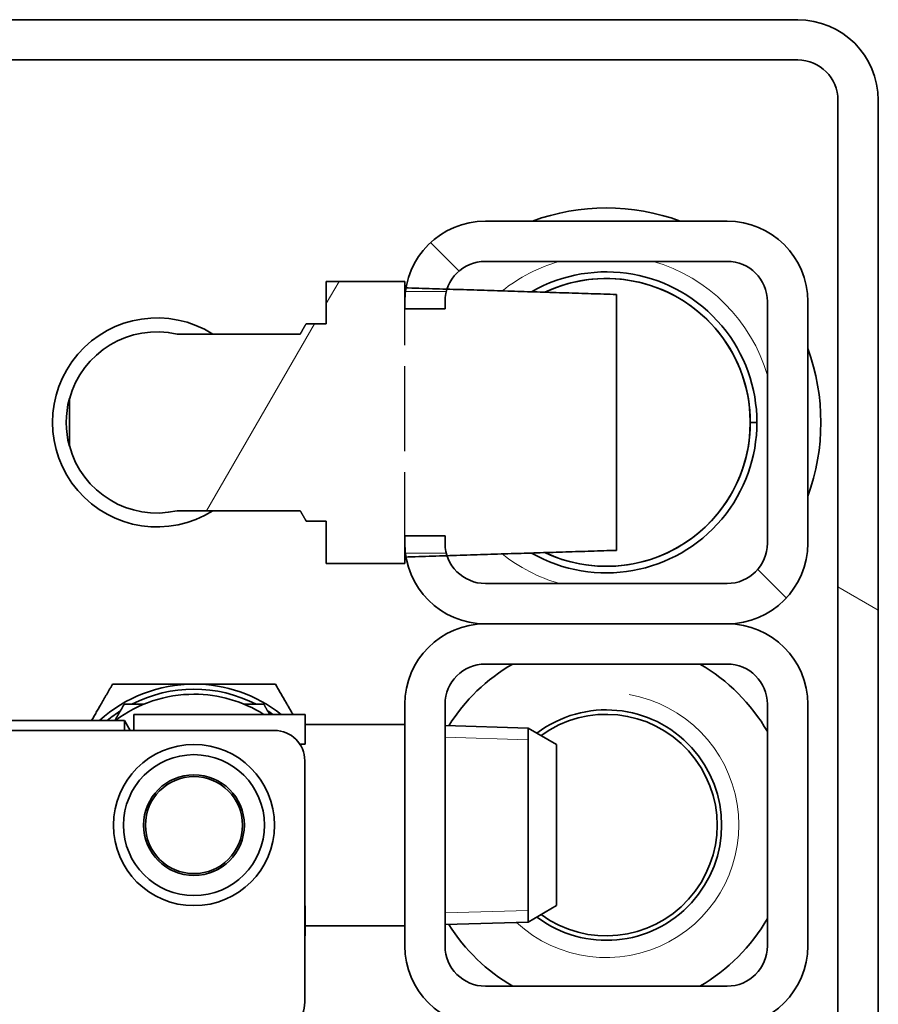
# Model space of a CAD drawing. Header units: millimetres. Extents: x 0 to 7128, y 0 to 5040.
# Tile 47 of 215: x 648 to 690, y 1342 to 1391. Entities that reach past the tile are written whole.
import ezdxf

# ---------------------------------------------------------------- set-up
doc = ezdxf.new("R2010")
doc.units = ezdxf.units.MM
doc.header["$LTSCALE"] = 12
doc.linetypes.add('DASHED_SPACE', pattern=[0.2067, 0.1654, -0.0413])
for name, color, linetype, lineweight, true_color in [('Filettatura(ISO)', 3, 'Continuous', 9, 0x00ff00), ('Spigoli nascosti(ISO)', 6, 'DASHED_SPACE', 30, 0xff00ff), ('Tratteggio', 7, 'Continuous', 9, 0x1e1e47)]:
    doc.layers.add(name, color=color, linetype=linetype, lineweight=lineweight, true_color=true_color)
doc.layers.add('Spigoli visibili(ISO)', color=7, linetype='Continuous', lineweight=35)
pattern_1 = [(135.00021045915, (0, 0), (-26.94066940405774, -26.94086732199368), [])]

msp = doc.modelspace()

# ---------------------------------------------------------------- hatches: boundary and pattern name
at = {"layer": 'Tratteggio'}
h = msp.add_hatch(dxfattribs=at)
h.set_pattern_fill('ANSI31', color=256, scale=304.8, angle=105.00024553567, style=0)
h.set_pattern_definition([(150.00024553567, (0, 0), (-19.0498586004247, -32.99564952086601), [])])
h.paths.add_polyline_path([(567.1825950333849, 1295.150990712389), (565.1825950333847, 1295.150990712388), (565.1825950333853, 1294.400990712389), (565.182595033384, 1290.650990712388), (567.182595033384, 1290.650990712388)])
h.paths.add_polyline_path([(690.1825950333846, 1295.150990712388), (688.1825950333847, 1295.150990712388), (688.1825950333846, 1290.650990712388), (690.1825950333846, 1290.650990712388), (690.1825950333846, 1294.400990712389)])
edge = h.paths.add_edge_path()
edge.add_ellipse((686.1825950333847, 1386.650990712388), major_axis=(3.162896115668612e-15, 3.999999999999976), ratio=1, start_angle=270.0000000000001, end_angle=360.0000000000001)
edge.add_line((686.1825950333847, 1390.650990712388), (569.1825950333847, 1390.650990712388))
edge.add_ellipse((569.1825950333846, 1386.650990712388), major_axis=(-3.999999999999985, -4.608665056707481e-15), ratio=1, start_angle=270.0000000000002, end_angle=359.9999999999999)
edge.add_line((565.1825950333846, 1386.650990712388), (565.182595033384, 1299.900990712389))
edge.add_line((565.1825950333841, 1299.900990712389), (565.1825950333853, 1299.150990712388))
edge.add_line((565.1825950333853, 1299.150990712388), (567.1825950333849, 1299.150990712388))
edge.add_line((567.1825950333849, 1299.150990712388), (567.1825950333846, 1386.650990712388))
edge.add_ellipse((569.1825950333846, 1386.650990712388), major_axis=(1.212856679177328e-14, 1.999999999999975), ratio=1, start_angle=1.1368683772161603e-13, end_angle=90.0000000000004, ccw=False)
edge.add_line((569.1825950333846, 1388.650990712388), (686.1825950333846, 1388.650990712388))
edge.add_ellipse((686.1825950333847, 1386.650990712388), major_axis=(1.999999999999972, -1.101834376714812e-14), ratio=1, start_angle=2.8421709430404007e-13, end_angle=90.00000000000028, ccw=False)
edge.add_line((688.1825950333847, 1386.650990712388), (688.1825950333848, 1299.150990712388))
edge.add_line((688.1825950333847, 1299.150990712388), (690.1825950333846, 1299.150990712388))
edge.add_line((690.1825950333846, 1299.150990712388), (690.1825950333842, 1299.900990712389))
edge.add_line((690.1825950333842, 1299.900990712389), (690.1825950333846, 1386.650990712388))
h = msp.add_hatch(dxfattribs=at)
h.set_pattern_fill('ANSI31', color=256, scale=304.8, angle=90.00021045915, style=0)
h.set_pattern_definition(pattern_1)
edge = h.paths.add_edge_path()
edge.add_line((682.6825950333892, 1362.650990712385), (670.6825950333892, 1362.650990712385))
edge.add_ellipse((670.6825950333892, 1364.650990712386), major_axis=(-2, 3.287557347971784e-15), ratio=1, start_angle=18.027730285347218, end_angle=90.00000000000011, ccw=False)
edge.add_ellipse((670.6825950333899, 1364.650990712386), major_axis=(-0.6189545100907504, 1.901813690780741), ratio=1, start_angle=86.51046271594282, end_angle=89.99999999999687, ccw=False)
edge.add_ellipse((670.6825950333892, 1364.650990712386), major_axis=(-0.5020506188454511, 1.935961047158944), ratio=1, start_angle=75.46180699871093, end_angle=90.00000000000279, ccw=False)
edge.add_line((668.6825950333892, 1364.650990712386), (668.6825950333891, 1365.016542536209))
edge.add_line((668.6825950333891, 1365.016542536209), (666.6825950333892, 1365.016542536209))
edge.add_line((666.6825950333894, 1365.016542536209), (666.6825950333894, 1364.650990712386))
edge.add_ellipse((670.6825950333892, 1364.650990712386), major_axis=(3.41689252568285e-15, -4.000000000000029), ratio=1, start_angle=269.9999999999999, end_angle=277.2103618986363)
edge.add_ellipse((670.6825950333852, 1364.650990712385), major_axis=(0.5020506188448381, -3.968368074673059), ratio=1, start_angle=269.9999999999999, end_angle=272.6259918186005)
edge.add_ellipse((670.6825950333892, 1364.650990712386), major_axis=(0.6833387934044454, -3.941198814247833), ratio=1, start_angle=269.9999999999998, end_angle=350.1636462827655)
edge.add_line((670.6825950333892, 1360.650990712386), (682.6825950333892, 1360.650990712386))
edge.add_ellipse((682.6825950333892, 1364.650990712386), major_axis=(3.999999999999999, -5.46489167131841e-15), ratio=1, start_angle=269.9999999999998, end_angle=360.0000000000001)
edge.add_line((686.6825950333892, 1364.650990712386), (686.6825950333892, 1376.650990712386))
edge.add_ellipse((682.6825950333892, 1376.650990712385), major_axis=(2.134222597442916e-15, 3.999999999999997), ratio=1, start_angle=270, end_angle=360.0000000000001)
edge.add_line((682.6825950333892, 1380.650990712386), (670.6825950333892, 1380.650990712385))
edge.add_ellipse((670.6825950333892, 1376.650990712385), major_axis=(-4.000000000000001, 2.134222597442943e-15), ratio=1, start_angle=270, end_angle=350.1636462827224)
edge.add_ellipse((670.6825950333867, 1376.650990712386), major_axis=(-0.6833387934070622, -3.941198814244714), ratio=1, start_angle=269.999999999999, end_angle=272.625991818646)
edge.add_ellipse((670.6825950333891, 1376.650990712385), major_axis=(-0.5020506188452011, -3.968368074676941), ratio=1, start_angle=270.0000000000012, end_angle=277.210361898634)
edge.add_line((666.6825950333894, 1376.650990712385), (666.6825950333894, 1376.285438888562))
edge.add_line((666.6825950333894, 1376.285438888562), (668.6825950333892, 1376.285438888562))
edge.add_line((668.6825950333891, 1376.285438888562), (668.6825950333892, 1376.650990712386))
edge.add_ellipse((670.6825950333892, 1376.650990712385), major_axis=(7.72844944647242e-15, 2.00000000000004), ratio=1, start_angle=75.4618069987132, end_angle=90.00000000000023, ccw=False)
edge.add_ellipse((670.6825950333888, 1376.650990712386), major_axis=(0.5020506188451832, 1.935961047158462), ratio=1, start_angle=86.51046271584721, end_angle=89.99999999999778, ccw=False)
edge.add_ellipse((670.6825950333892, 1376.650990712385), major_axis=(-1.901813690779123, 0.6189545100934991), ratio=0.9999999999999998, start_angle=288.02773028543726, end_angle=360.0000000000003, ccw=False)
edge.add_line((670.6825950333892, 1378.650990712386), (682.6825950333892, 1378.650990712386))
edge.add_ellipse((682.6825950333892, 1376.650990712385), major_axis=(2, -1.067111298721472e-15), ratio=1, start_angle=1.1368683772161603e-13, end_angle=90.00000000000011, ccw=False)
edge.add_line((684.6825950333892, 1376.650990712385), (684.6825950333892, 1364.650990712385))
edge.add_ellipse((682.6825950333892, 1364.650990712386), major_axis=(-5.508003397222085e-15, -2.000000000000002), ratio=1, start_angle=1.1368683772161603e-13, end_angle=90.00000000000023, ccw=False)
h = msp.add_hatch(dxfattribs=at)
h.set_pattern_fill('ANSI31', color=256, scale=304.8, angle=14.999977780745, style=0)
h.set_pattern_definition([(59.99997778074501, (0, 0), (-32.99556049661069, 19.05001279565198), [])])
edge = h.paths.add_edge_path()
edge.add_line((677.1825950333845, 1364.297437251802), (677.1825950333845, 1377.004544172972))
edge.add_line((677.1825950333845, 1377.004544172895), (668.7807813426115, 1377.269945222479))
edge.add_line((668.7807813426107, 1377.269945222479), (666.7413962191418, 1377.334329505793))
edge.add_line((666.741396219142, 1377.334329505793), (666.6825950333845, 1377.336185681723))
edge.add_line((666.6825950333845, 1377.336185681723), (666.6825950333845, 1377.650990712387))
edge.add_line((666.6825950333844, 1377.650990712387), (662.7825950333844, 1377.650990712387))
edge.add_line((662.7825950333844, 1377.650990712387), (662.7825950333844, 1375.549970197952))
edge.add_line((662.7825950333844, 1375.549970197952), (661.7825950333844, 1375.549970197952))
edge.add_spline(control_points=[(661.7825950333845, 1375.549970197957), (661.6303073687, 1375.280761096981), (661.4939198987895, 1375.038472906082)], knot_values=[0, 0, 0, 0.05873354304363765, 0.05873354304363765, 0.05873354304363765], weights=[1, 1.001452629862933, 1], degree=2, periodic=0)
edge.add_line((661.4939198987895, 1375.038472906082), (655.3825950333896, 1375.038472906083))
edge.add_ellipse((654.3825950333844, 1370.650990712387), major_axis=(-4.387482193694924, 1.000000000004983), ratio=1, start_angle=269.9999999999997, end_angle=358.004476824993)
edge.add_line((650.0325950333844, 1371.803162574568), (650.0325950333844, 1369.498818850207))
edge.add_ellipse((654.3825950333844, 1370.650990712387), major_axis=(1.152171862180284, -4.349999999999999), ratio=1, start_angle=270.0000000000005, end_angle=358.0044768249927)
edge.add_line((655.3825950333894, 1366.263508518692), (661.4939198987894, 1366.263508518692))
edge.add_spline(control_points=[(661.4939198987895, 1366.263508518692), (661.6303073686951, 1366.021220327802), (661.7825950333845, 1365.752011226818)], knot_values=[0, 0, 0, 0.05873354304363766, 0.05873354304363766, 0.05873354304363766], weights=[1, 1.00145262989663, 1], degree=2, periodic=0)
edge.add_line((661.7825950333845, 1365.752011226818), (662.7825950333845, 1365.752011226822))
edge.add_line((662.7825950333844, 1365.752011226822), (662.7825950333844, 1363.650990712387))
edge.add_line((662.7825950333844, 1363.650990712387), (666.6825950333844, 1363.650990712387))
edge.add_line((666.6825950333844, 1363.650990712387), (666.6825950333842, 1363.965795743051))
edge.add_line((666.6825950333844, 1363.965795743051), (666.7413962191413, 1363.967651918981))
edge.add_line((666.7413962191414, 1363.967651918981), (668.7807813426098, 1364.032036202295))
edge.add_line((668.7807813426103, 1364.032036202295), (677.1825950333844, 1364.297437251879))
h = msp.add_hatch(dxfattribs=at)
h.set_pattern_fill('ANSI31', color=256, scale=304.8, style=0)
h.set_pattern_definition([(45, (0, 0), (-26.94076836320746, 26.94076836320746), [])])
edge = h.paths.add_edge_path()
edge.add_line((666.6825950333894, 1356.650990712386), (666.6825950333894, 1344.650990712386))
edge.add_ellipse((670.6825950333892, 1344.650990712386), major_axis=(8.62234518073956e-17, -4), ratio=1, start_angle=270, end_angle=360)
edge.add_line((670.6825950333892, 1340.650990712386), (682.6825950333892, 1340.650990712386))
edge.add_ellipse((682.6825950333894, 1344.650990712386), major_axis=(3.999999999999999, -5.46489167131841e-15), ratio=1, start_angle=270.0000000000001, end_angle=360.0000000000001)
edge.add_line((686.6825950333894, 1344.650990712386), (686.6825950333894, 1356.650990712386))
edge.add_ellipse((682.6825950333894, 1356.650990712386), major_axis=(2.134222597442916e-15, 3.999999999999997), ratio=1, start_angle=270, end_angle=360.0000000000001)
edge.add_line((682.6825950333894, 1360.650990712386), (670.6825950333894, 1360.650990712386))
edge.add_ellipse((670.6825950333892, 1356.650990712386), major_axis=(-4.000000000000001, 2.134222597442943e-15), ratio=1, start_angle=270, end_angle=360.0000000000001)
edge = h.paths.add_edge_path(flags=0)
edge.add_line((682.6825950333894, 1342.650990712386), (670.6825950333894, 1342.650990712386))
edge.add_ellipse((670.6825950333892, 1344.650990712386), major_axis=(-2.000000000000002, 5.508003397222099e-15), ratio=1, start_angle=1.1368683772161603e-13, end_angle=90.00000000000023, ccw=False)
edge.add_line((668.6825950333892, 1344.650990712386), (668.6825950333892, 1356.650990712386))
edge.add_ellipse((670.6825950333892, 1356.650990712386), major_axis=(1.067111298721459e-15, 2), ratio=1, start_angle=1.1368683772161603e-13, end_angle=90.00000000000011, ccw=False)
edge.add_line((670.6825950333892, 1358.650990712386), (682.6825950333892, 1358.650990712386))
edge.add_ellipse((682.6825950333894, 1356.650990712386), major_axis=(2, -1.067111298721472e-15), ratio=1, start_angle=1.1368683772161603e-13, end_angle=90.00000000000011, ccw=False)
edge.add_line((684.6825950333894, 1356.650990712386), (684.6825950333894, 1344.650990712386))
edge.add_ellipse((682.6825950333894, 1344.650990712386), major_axis=(-5.508003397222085e-15, -2.000000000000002), ratio=1, start_angle=1.1368683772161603e-13, end_angle=90.00000000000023, ccw=False)
h = msp.add_hatch(dxfattribs=at)
h.set_pattern_fill('ANSI31', color=256, scale=304.8, angle=90.00021045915, style=0)
h.set_pattern_definition(pattern_1)
edge = h.paths.add_edge_path()
edge.add_ellipse((656.2167945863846, 1350.650990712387), major_axis=(2.304366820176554e-15, -2.409499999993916), ratio=1, start_angle=0, end_angle=360)

# ---------------------------------------------------------------- linework, layer by layer
at = {"layer": 'Filettatura(ISO)'}
for p, q in [((668.7466339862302, 1377.153041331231), (666.7142269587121, 1377.153041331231)), ((666.7142269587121, 1364.14894009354), (668.7466339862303, 1364.14894009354)), ((672.8051731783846, 1354.884707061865), (668.6825950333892, 1355.013544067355)), ((668.6825950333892, 1346.28843735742), (672.8051731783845, 1346.417274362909))]:
    msp.add_line(p, q, dxfattribs=at)
for centre, radius, start, end in [((676.6825950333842, 1370.65099071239), 8.331000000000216, 106.2050944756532, 128.3585748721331), ((676.6825950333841, 1370.65099071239), 8.33100000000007, 16.20509447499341, 73.79490552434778), ((676.6825950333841, 1370.65099071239), 8.33100000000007, 231.641425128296, 253.7949055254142), ((676.6825950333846, 1350.650990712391), 6.578499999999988, 227.2827433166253, 79.99999999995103)]:
    msp.add_arc(centre, radius, start, end, dxfattribs=at)
at = {"layer": 'Spigoli nascosti(ISO)', "ltscale": 2.122111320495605}
msp.add_line((666.6825950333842, 1363.965795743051), (666.6825950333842, 1377.336185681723), dxfattribs=at)
at = {"layer": 'Spigoli visibili(ISO)'}
for p, q in [((686.1825950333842, 1390.650990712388), (569.1825950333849, 1390.650990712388)), ((569.1825950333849, 1388.650990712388), (686.1825950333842, 1388.650990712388)), ((688.1825950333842, 1386.650990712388), (688.1825950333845, 1299.150990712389)), ((690.1825950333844, 1299.90099071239), (690.1825950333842, 1386.650990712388)), ((682.6825950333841, 1380.650990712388), (670.6825950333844, 1380.650990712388)), ((670.6825950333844, 1378.650990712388), (682.6825950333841, 1378.650990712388)), ((666.6825950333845, 1377.650990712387), (662.7825950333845, 1377.650990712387)), ((662.7825950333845, 1377.650990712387), (662.7825950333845, 1375.549970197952)), ((666.6825950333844, 1377.336185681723), (666.6825950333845, 1377.650990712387)), ((666.6825950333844, 1376.650990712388), (666.6825950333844, 1376.285438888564)), ((668.6825950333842, 1376.285438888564), (668.6825950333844, 1376.650990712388)), ((677.1825950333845, 1364.297437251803), (677.1825950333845, 1377.004544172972)), ((684.6825950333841, 1376.650990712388), (684.6825950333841, 1364.650990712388)), ((686.6825950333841, 1364.650990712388), (686.6825950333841, 1376.650990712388)), ((666.6825950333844, 1376.285438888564), (668.6825950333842, 1376.285438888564)), ((662.7825950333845, 1375.549970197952), (661.7825950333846, 1375.549970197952)), ((661.4939198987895, 1375.038472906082), (655.3825950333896, 1375.038472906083)), ((650.0325950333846, 1371.803162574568), (650.0325950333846, 1371.832390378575)), ((650.0325950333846, 1371.803162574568), (650.0325950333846, 1369.498818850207)), ((684.1575950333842, 1370.65099071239), (683.8298560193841, 1370.65099071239)), ((683.8298560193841, 1370.65099071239), (684.1575950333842, 1370.65099071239)), ((650.0325950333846, 1369.469591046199), (650.0325950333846, 1369.498818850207)), ((655.3825950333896, 1366.263508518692), (661.4939198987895, 1366.263508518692)), ((661.7825950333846, 1365.752011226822), (662.7825950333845, 1365.752011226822)), ((662.7825950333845, 1365.752011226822), (662.7825950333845, 1363.650990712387)), ((668.6825950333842, 1365.016542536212), (666.6825950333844, 1365.016542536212)), ((666.6825950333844, 1365.016542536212), (666.6825950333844, 1364.650990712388)), ((668.6825950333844, 1364.650990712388), (668.6825950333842, 1365.016542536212)), ((666.6825950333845, 1363.650990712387), (666.6825950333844, 1363.965795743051)), ((662.7825950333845, 1363.650990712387), (666.6825950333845, 1363.650990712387)), ((682.6825950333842, 1362.650990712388), (670.6825950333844, 1362.650990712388)), ((682.6825950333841, 1360.650990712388), (670.6825950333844, 1360.650990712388)), ((670.6825950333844, 1360.650990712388), (682.6825950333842, 1360.650990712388)), ((670.6825950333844, 1358.650990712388), (682.6825950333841, 1358.650990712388)), ((666.6825950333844, 1356.650990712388), (666.6825950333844, 1344.650990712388)), ((668.6825950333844, 1344.650990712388), (668.6825950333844, 1356.650990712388)), ((684.6825950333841, 1356.650990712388), (684.6825950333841, 1344.650990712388)), ((686.6825950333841, 1344.650990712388), (686.6825950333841, 1356.650990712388)), ((653.2345989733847, 1356.150990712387), (661.7345989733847, 1356.150990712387)), ((653.2345989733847, 1355.350990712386), (653.2345989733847, 1356.150990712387)), ((661.7345989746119, 1354.664282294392), (661.7345989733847, 1356.150990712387)), ((644.1167945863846, 1355.850990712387), (652.7667945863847, 1355.850990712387)), ((652.7667945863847, 1355.850990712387), (652.7667945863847, 1355.350990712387)), ((653.0554697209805, 1355.350990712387), (652.766794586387, 1355.850990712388)), ((661.734598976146, 1355.650990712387), (666.6808962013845, 1355.650990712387)), ((666.6808962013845, 1355.650990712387), (666.6825950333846, 1355.657330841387)), ((666.6808962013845, 1355.650990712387), (666.6808962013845, 1345.650990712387)), ((672.8051731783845, 1355.465990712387), (668.6825950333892, 1355.594827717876)), ((660.2167945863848, 1355.350990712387), (643.2167945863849, 1355.350990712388)), ((672.8051731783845, 1355.465990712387), (672.8051731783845, 1345.835990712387)), ((674.2167945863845, 1354.650990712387), (672.8051731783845, 1355.465990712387)), ((661.4771742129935, 1354.664282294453), (661.7345989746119, 1354.664282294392)), ((674.2167945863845, 1346.650990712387), (674.2167945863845, 1354.650990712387)), ((661.7167945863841, 1341.850990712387), (661.7167945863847, 1353.850990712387)), ((661.7345989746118, 1346.637699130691), (661.7167945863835, 1346.637699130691)), ((661.7345989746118, 1346.637699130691), (661.7345989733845, 1345.150990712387)), ((674.2167945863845, 1346.650990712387), (672.8051731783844, 1345.835990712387)), ((672.8051731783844, 1345.835990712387), (668.6825950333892, 1345.707153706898)), ((661.7345989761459, 1345.650990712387), (666.6808962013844, 1345.650990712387)), ((666.6808962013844, 1345.650990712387), (666.6825950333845, 1345.644650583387)), ((661.7345989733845, 1345.150990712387), (661.7167945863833, 1345.150990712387)), ((682.6825950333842, 1342.650990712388), (670.6825950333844, 1342.650990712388))]:
    msp.add_line(p, q, dxfattribs=at)
for radius in [3.999999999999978, 3.499999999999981, 2.499999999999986, 2.409499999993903]:
    msp.add_circle((656.2167945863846, 1350.650990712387), radius, dxfattribs=at)
for centre, radius, start, end in [((686.1825950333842, 1386.650990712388), 3.999999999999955, 0, 90), ((686.1825950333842, 1386.650990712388), 1.999999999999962, 0, 90), ((676.6825950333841, 1370.65099071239), 10.64999999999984, 69.8788176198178, 110.1211823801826), ((670.6825950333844, 1376.650990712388), 3.999999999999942, 90, 180), ((682.6825950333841, 1376.650990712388), 3.99999999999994, 0, 90), ((670.6825950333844, 1376.650990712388), 1.999999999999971, 90, 180), ((682.6825950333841, 1376.650990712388), 1.999999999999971, 0, 90), ((676.6825950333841, 1370.65099071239), 7.474999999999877, 240.2026333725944, 119.7973666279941), ((676.6825950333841, 1370.65099071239), 7.147260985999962, 244.7730596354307, 115.2269403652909), ((676.6825950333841, 1370.65099071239), 7.147260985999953, 0, 115.2269403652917), ((654.3825950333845, 1370.650990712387), 5.189999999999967, 57.71184581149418, 302.2881541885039), ((654.3825950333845, 1370.650990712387), 4.499999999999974, 77.1604115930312, 165.1648884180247), ((676.6825950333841, 1370.65099071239), 10.64999999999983, 339.8788176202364, 20.12118237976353), ((654.3825950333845, 1370.650990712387), 4.50757198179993, 164.805755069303, 195.1942449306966), ((676.6825950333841, 1370.65099071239), 7.14726098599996, 244.7730596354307, 0), ((654.3825950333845, 1370.650990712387), 4.499999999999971, 194.8351115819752, 282.8395884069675), ((670.6825950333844, 1364.650990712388), 3.999999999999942, 180, 270), ((670.6825950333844, 1364.650990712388), 1.999999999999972, 180, 270), ((682.6825950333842, 1364.650990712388), 3.999999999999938, 270, 0), ((682.6825950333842, 1364.650990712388), 1.999999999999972, 270, 0), ((670.6825950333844, 1356.650990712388), 3.999999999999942, 90, 180), ((682.6825950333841, 1356.650990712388), 3.99999999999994, 0, 90), ((670.6825950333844, 1356.650990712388), 1.999999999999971, 90, 180), ((676.6825950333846, 1350.650990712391), 9.24999999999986, 120.1327218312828, 147.7329714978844), ((676.6825950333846, 1350.650990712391), 9.249999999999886, 30.1327218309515, 59.86727816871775), ((682.6825950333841, 1356.650990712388), 1.999999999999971, 0, 90), ((656.2167945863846, 1350.650990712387), 6.999999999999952, 89.9999999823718, 132.0246275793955), ((656.2167945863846, 1350.650990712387), 6.99999999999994, 51.78678929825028, 89.9999999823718), ((656.2167945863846, 1350.650990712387), 6.499999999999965, 90.00000001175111, 126.8698976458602), ((656.2167945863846, 1350.650990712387), 6.749999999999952, 62.73395554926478, 117.2660444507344), ((656.2167945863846, 1350.650990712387), 6.499999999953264, 57.79577249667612, 90.00000001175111), ((656.2167945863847, 1350.650990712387), 6.750000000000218, 122.7339555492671, 129.6128405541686), ((656.2167945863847, 1350.650990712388), 6.749999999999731, 54.56905531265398, 57.26604445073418), ((676.6825950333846, 1350.650990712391), 5.722499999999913, 232.9482624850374, 127.0517375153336), ((676.6825950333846, 1350.650990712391), 5.501184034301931, 233.9278332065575, 126.0721667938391), ((660.2167945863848, 1353.850990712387), 1.499999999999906, 0, 90), ((676.6825950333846, 1350.650990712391), 9.249999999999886, 300.1327218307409, 329.8672781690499), ((676.6825950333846, 1350.650990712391), 9.24999999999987, 212.2670285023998, 239.8672781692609), ((670.6825950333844, 1344.650990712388), 3.999999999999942, 180, 270), ((670.6825950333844, 1344.650990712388), 1.999999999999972, 180, 270), ((682.6825950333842, 1344.650990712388), 1.999999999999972, 270, 0), ((682.6825950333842, 1344.650990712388), 3.999999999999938, 270, 0), ((660.2167945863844, 1341.850990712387), 1.499999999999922, 269.9999999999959, 0)]:
    msp.add_arc(centre, radius, start, end, dxfattribs=at)
for points, weights in [([(677.1825950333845, 1377.004544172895), (672.066128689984, 1377.166244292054), (666.6825950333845, 1377.336185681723)], [1, 1.000316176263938, 1]), ([(661.7825950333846, 1375.549970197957), (661.6303073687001, 1375.280761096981), (661.4939198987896, 1375.038472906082)], [1, 1.001452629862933, 1]), ([(661.4939198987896, 1366.263508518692), (661.6303073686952, 1366.021220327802), (661.7825950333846, 1365.752011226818)], [1, 1.00145262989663, 1]), ([(666.6825950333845, 1363.965795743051), (672.0661286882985, 1364.135737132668), (677.1825950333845, 1364.29743725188)], [1, 1.000316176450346, 1]), ([(651.1361122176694, 1355.850990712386), (651.6282159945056, 1356.70333945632), (652.1753427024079, 1357.650990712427)], [1.64864963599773, 1.618508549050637, 1.559797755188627]), ([(652.1753427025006, 1357.650990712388), (654.3411502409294, 1357.650990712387), (656.2167945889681, 1357.650990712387)], [1.559797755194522, 1.680448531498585, 1.680448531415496]), ([(656.2167945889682, 1357.650990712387), (658.0924389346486, 1357.650990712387), (660.2582464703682, 1357.650990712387)], [1.680448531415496, 1.680448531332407, 1.559797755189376]), ([(660.2582464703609, 1357.650990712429), (660.7112030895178, 1356.866446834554), (661.1242718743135, 1356.150990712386)], [1.559797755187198, 1.608090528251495, 1.637053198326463]), ([(652.7526929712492, 1356.650990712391), (652.5146654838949, 1356.238715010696), (652.2908127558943, 1355.850990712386)], [1.665063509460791, 1.69629482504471, 1.719952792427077]), ([(653.7167945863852, 1356.650990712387), (653.2501155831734, 1356.650990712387), (652.752692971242, 1356.650990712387)], [1.722102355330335, 1.697724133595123, 1.665063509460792]), ([(659.680896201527, 1356.650990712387), (659.1834735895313, 1356.650990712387), (658.7167945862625, 1356.650990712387)], [1.665063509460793, 1.697724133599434, 1.72210235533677]), ([(659.9695713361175, 1356.150990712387), (659.8281008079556, 1356.396024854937), (659.68089620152, 1356.650990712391)], [1.700562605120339, 1.684240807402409, 1.665063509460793])]:
    msp.add_rational_spline(points, weights, degree=2, dxfattribs=at)

doc.saveas('drawing.dxf')
